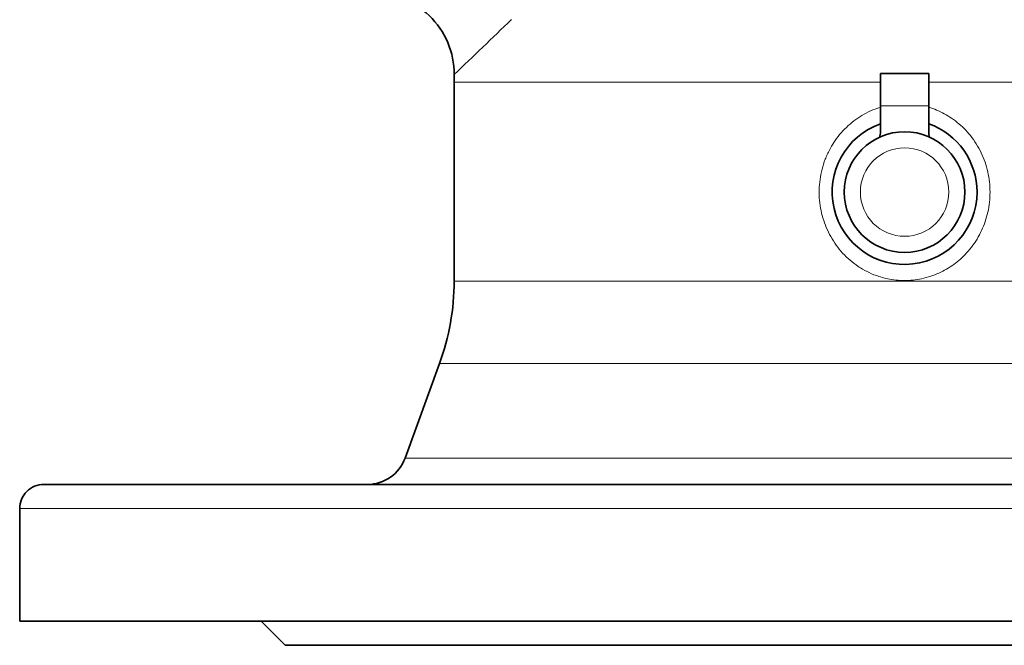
# Model space of a CAD drawing. Header units: inches. Extents: x 2990 to 3303, y 339 to 666.
# Tile 4 of 26: x 3030 to 3054, y 450 to 465. Entities that reach past the tile are written whole.
import ezdxf

# ---------------------------------------------------------------- set-up
doc = ezdxf.new("R2010")
doc.units = ezdxf.units.IN
doc.header["$MEASUREMENT"] = 0

msp = doc.modelspace()

# ---------------------------------------------------------------- linework, layer by layer
at = {"color": 7, "lineweight": 35, "ltscale": 0.1}
for p, q in [((3051.404, 462.931), (3051.404, 463.731)), ((3052.604, 463.731), (3052.604, 462.931))]:
    msp.add_line(p, q, dxfattribs=at)
at = {"color": 7, "lineweight": 35, "ltscale": 0.15}
msp.add_line((3051.404, 463.731), (3052.604, 463.731), dxfattribs=at)
at = {"color": 7, "lineweight": 35}
for p, q in [((3040.804, 458.568), (3040.804, 463.517)), ((3052.004, 453.51), (3033.224, 453.51)), ((3073.404, 453.51), (3052.004, 453.51)), ((3074.004, 450.11), (3030.004, 450.11)), ((3052.004, 449.51), (3036.604, 449.51)), ((3067.404, 449.51), (3052.004, 449.51))]:
    msp.add_line(p, q, dxfattribs=at)
at = {"color": 7, "lineweight": 13}
for p, q in [((3040.804, 463.517), (3051.404, 463.517)), ((3052.605, 463.517), (3063.204, 463.517)), ((3042.175, 458.568), (3057.374, 458.568)), ((3041.858, 456.516), (3052.004, 456.516)), ((3052.004, 456.516), (3057.547, 456.516)), ((3041.108, 454.168), (3052.004, 454.168)), ((3052.004, 454.168), (3064.42, 454.168)), ((3032.697, 452.91), (3052.004, 452.91)), ((3052.004, 452.91), (3074.004, 452.91))]:
    msp.add_line(p, q, dxfattribs=at)
at = {"color": 7, "lineweight": 13, "ltscale": 0.15}
msp.add_line((3051.404, 462.931), (3052.604, 462.931), dxfattribs=at)
at = {"color": 7, "lineweight": 35, "ltscale": 0.081596}
for p, q in [((3051.404, 462.279), (3051.404, 462.931)), ((3052.604, 462.279), (3052.604, 462.931))]:
    msp.add_line(p, q, dxfattribs=at)
at = {"color": 7, "lineweight": 13, "ltscale": 0.171384}
msp.add_line((3040.804, 458.568), (3042.175, 458.568), dxfattribs=at)
at = {"color": 7, "lineweight": 35, "ltscale": 0.312318}
msp.add_line((3040.442, 456.516), (3039.588, 454.168), dxfattribs=at)
at = {"color": 7, "lineweight": 13, "ltscale": 0.176921}
msp.add_line((3040.442, 456.516), (3041.858, 456.516), dxfattribs=at)
at = {"color": 7, "lineweight": 13, "ltscale": 0.189998}
msp.add_line((3039.588, 454.168), (3041.108, 454.168), dxfattribs=at)
at = {"color": 7, "lineweight": 35, "ltscale": 0.00288}
msp.add_line((3030.604, 453.51), (3030.627, 453.51), dxfattribs=at)
at = {"color": 7, "lineweight": 35, "ltscale": 0.059398}
msp.add_line((3030.627, 453.51), (3031.102, 453.51), dxfattribs=at)
at = {"color": 7, "lineweight": 35, "ltscale": 0.115724}
msp.add_line((3031.102, 453.51), (3032.028, 453.51), dxfattribs=at)
at = {"color": 7, "lineweight": 35, "ltscale": 0.149465}
msp.add_line((3032.028, 453.51), (3033.224, 453.51), dxfattribs=at)
at = {"color": 7, "lineweight": 35, "ltscale": 2.6e-05}
msp.add_line((3038.648, 453.51), (3038.648, 453.51), dxfattribs=at)
msp.add_line((3038.648, 453.51), (3038.648, 453.51), dxfattribs=at)
at = {"color": 7, "lineweight": 13, "ltscale": 0.336648}
msp.add_line((3030.004, 452.91), (3032.697, 452.91), dxfattribs=at)
at = {"color": 7, "lineweight": 35, "ltscale": 0.35}
msp.add_line((3030.004, 450.11), (3030.004, 452.91), dxfattribs=at)
at = {"color": 7, "lineweight": 35, "ltscale": 0.106066}
msp.add_line((3036.604, 449.51), (3036.004, 450.11), dxfattribs=at)
at = {"color": 7, "lineweight": 13}
for points in [[(3052.004, 458.582), (3051.951, 458.583), (3051.898, 458.585), (3051.845, 458.588), (3051.793, 458.593), (3051.74, 458.599), (3051.689, 458.606), (3051.637, 458.615), (3051.585, 458.625), (3051.534, 458.636), (3051.483, 458.649), (3051.443, 458.66), (3051.402, 458.672), (3051.362, 458.685), (3051.332, 458.695), (3051.302, 458.705), (3051.243, 458.728), (3051.185, 458.752), (3051.127, 458.778), (3051.07, 458.806), (3051.014, 458.835), (3050.959, 458.867), (3050.905, 458.899), (3050.878, 458.916), (3050.851, 458.934), (3050.799, 458.97), (3050.747, 459.008), (3050.697, 459.048), (3050.648, 459.089), (3050.6, 459.131), (3050.553, 459.175), (3050.508, 459.22), (3050.464, 459.266), (3050.422, 459.314), (3050.381, 459.362), (3050.342, 459.412), (3050.305, 459.462), (3050.268, 459.514), (3050.234, 459.566), (3050.2, 459.62), (3050.169, 459.674), (3050.139, 459.729), (3050.11, 459.786), (3050.083, 459.842), (3050.058, 459.9), (3050.034, 459.959), (3050.012, 460.018), (3049.992, 460.077), (3049.973, 460.138), (3049.956, 460.199), (3049.941, 460.26), (3049.927, 460.321), (3049.915, 460.384), (3049.905, 460.448), (3049.896, 460.512), (3049.889, 460.576), (3049.884, 460.641), (3049.881, 460.706), (3049.88, 460.771), (3049.881, 460.836), (3049.883, 460.901), (3049.887, 460.965), (3049.893, 461.03), (3049.901, 461.094), (3049.911, 461.158), (3049.923, 461.222), (3049.936, 461.286), (3049.952, 461.349), (3049.969, 461.411), (3049.987, 461.473), (3050.008, 461.536), (3050.031, 461.597), (3050.043, 461.628), (3050.056, 461.658), (3050.069, 461.689), (3050.082, 461.719), (3050.096, 461.749), (3050.11, 461.778), (3050.135, 461.827), (3050.161, 461.875), (3050.188, 461.923), (3050.216, 461.97), (3050.245, 462.016), (3050.276, 462.061), (3050.312, 462.112), (3050.349, 462.161), (3050.388, 462.21), (3050.428, 462.257), (3050.469, 462.303), (3050.512, 462.348), (3050.556, 462.392), (3050.601, 462.434), (3050.647, 462.474), (3050.694, 462.513), (3050.742, 462.551), (3050.791, 462.588), (3050.841, 462.623), (3050.893, 462.657), (3050.944, 462.689), (3050.997, 462.719), (3051.05, 462.748), (3051.105, 462.775), (3051.16, 462.801), (3051.215, 462.825), (3051.272, 462.847), (3051.316, 462.863), (3051.36, 462.878), (3051.404, 462.892)], [(3052.604, 462.892), (3052.654, 462.876), (3052.703, 462.859), (3052.752, 462.841), (3052.801, 462.821), (3052.849, 462.8), (3052.897, 462.778), (3052.944, 462.755), (3052.991, 462.73), (3053.037, 462.704), (3053.082, 462.677), (3053.127, 462.649), (3053.171, 462.62), (3053.219, 462.587), (3053.266, 462.552), (3053.311, 462.516), (3053.356, 462.479), (3053.4, 462.44), (3053.442, 462.401), (3053.484, 462.36), (3053.525, 462.318), (3053.564, 462.275), (3053.602, 462.231), (3053.639, 462.186), (3053.678, 462.137), (3053.715, 462.086), (3053.751, 462.034), (3053.785, 461.981), (3053.818, 461.927), (3053.849, 461.872), (3053.879, 461.817), (3053.907, 461.76), (3053.933, 461.703), (3053.958, 461.645), (3053.981, 461.586), (3054.003, 461.526), (3054.023, 461.466), (3054.041, 461.406), (3054.057, 461.345), (3054.072, 461.283), (3054.085, 461.221), (3054.097, 461.159), (3054.106, 461.097), (3054.114, 461.034), (3054.12, 460.971), (3054.125, 460.909), (3054.127, 460.846), (3054.128, 460.782), (3054.127, 460.719), (3054.125, 460.656), (3054.12, 460.594), (3054.114, 460.531), (3054.106, 460.468), (3054.097, 460.406), (3054.086, 460.344), (3054.073, 460.282), (3054.058, 460.221), (3054.042, 460.163), (3054.025, 460.106), (3054.007, 460.049), (3053.987, 459.992), (3053.965, 459.936), (3053.942, 459.881), (3053.917, 459.827), (3053.891, 459.773), (3053.864, 459.719), (3053.835, 459.667), (3053.805, 459.615), (3053.772, 459.563), (3053.738, 459.511), (3053.702, 459.46), (3053.665, 459.41), (3053.626, 459.362), (3053.586, 459.314), (3053.545, 459.268), (3053.508, 459.228), (3053.47, 459.19), (3053.431, 459.152), (3053.391, 459.116), (3053.351, 459.081), (3053.31, 459.046), (3053.267, 459.013), (3053.224, 458.981), (3053.181, 458.95), (3053.136, 458.921), (3053.091, 458.892), (3053.045, 458.864), (3052.999, 458.838), (3052.952, 458.813), (3052.904, 458.789), (3052.856, 458.767), (3052.808, 458.745), (3052.759, 458.725), (3052.709, 458.707), (3052.66, 458.689), (3052.601, 458.671), (3052.543, 458.654), (3052.483, 458.639), (3052.424, 458.625)]]:
    msp.add_lwpolyline(points, dxfattribs=at)
at = {"color": 7, "lineweight": 35}
msp.add_circle((3052.004, 460.782), 1.5, dxfattribs=at)
at = {"color": 7, "lineweight": 13}
msp.add_circle((3052.004, 460.782), 1.1, dxfattribs=at)
at = {"color": 7, "lineweight": 35}
for centre, radius, start, end in [((3038.805, 463.722), 2, 359.4656, 93.2708), ((3060.804, 463.517), 20, 179.4651, 180), ((3052.004, 460.782), 1.8, 109.4711, 0), ((3052.004, 460.782), 1.8, 0, 70.5287), ((3051.004, 462.279), 0.4, 340.7511, 0), ((3053.004, 462.279), 0.4, 180, 199.2488), ((3034.804, 458.568), 6, 340, 0), ((3038.648, 454.51), 1, 270, 340), ((3030.604, 452.91), 0.6, 89.9997, 180)]:
    msp.add_arc(centre, radius, start, end, dxfattribs=at)
at = {"color": 7, "lineweight": 13}
for centre, radius, start, end in [((2560.411, 965.558), 694.72, 313.748401, 313.911106), ((3052.004, 460.63), 2.048, 269.9874, 281.8107)]:
    msp.add_arc(centre, radius, start, end, dxfattribs=at)

doc.saveas('drawing.dxf')
